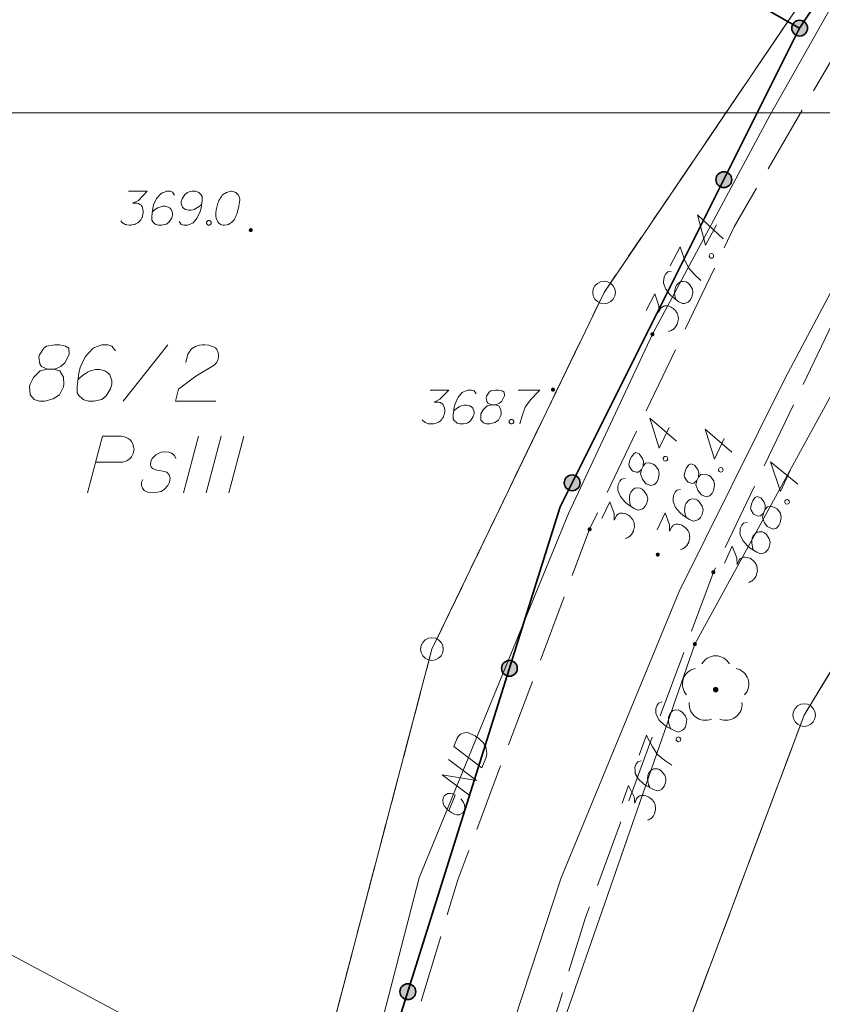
# Model space of a CAD drawing. Header units: metres. Extents: x 5555129 to 5556676, y 5635595 to 5636517.
# Tile 88 of 256: x 5555325 to 5555343, y 5636354 to 5636376. Entities that reach past the tile are written whole.
import ezdxf

# ---------------------------------------------------------------- set-up
doc = ezdxf.new("R2010")
doc.units = ezdxf.units.M
doc.header["$MEASUREMENT"] = 0
for name, pattern in [('L_0_06', [2, 1.5, -0.5]), ('PRZER1-1', [2, 1, -1]), ('PRZER3-1', [4, 3, -1])]:
    doc.linetypes.add(name, pattern=pattern)
for name, color, linetype, lineweight in [('#digitalizacja', 7, 'Continuous', 18), ('#RAMKA', 7, 'Continuous', 18), ('#skartowane', 7, 'Continuous', 18)]:
    doc.layers.add(name, color=color, linetype=linetype, lineweight=lineweight)
for name, color, linetype, lineweight, true_color in [('GEPPGD', 7, 'Continuous', 18, 0x008000), ('GESDZI', 7, 'Continuous', 18, 0x0a0909), ('GESDZI_O', 7, 'Continuous', 18, 0x0a0909), ('GESKKL', 7, 'PRZER3-1', 18, 0x008000), ('GESKKL_O', 7, 'PRZER3-1', 18, 0x008000), ('GESUZY', 7, 'PRZER1-1', 18, 0x008000), ('GULENN', 1, 'Continuous', 18, 0xff0000), ('GUPESH', 1, 'Continuous', 18, 0xff0000), ('GUPESH_O', 1, 'Continuous', 18, 0xff0000)]:
    doc.layers.add(name, color=color, linetype=linetype, lineweight=lineweight, true_color=true_color)

# ---------------------------------------------------------------- blocks, each defined once
blk = doc.blocks.new('EPPGS')
at = {"color": 0, "flags": 128}
blk.add_lwpolyline([(0.5, 0), (0.475528, -0.154508), (0.404508, -0.293893), (0.293893, -0.404508), (0.154508, -0.475528), (0, -0.5), (-0.154508, -0.475528), (-0.293893, -0.404508), (-0.404508, -0.293893), (-0.475528, -0.154508), (-0.5, 0), (-0.475528, 0.154508), (-0.404508, 0.293893), (-0.293893, 0.404508), (-0.154508, 0.475528), (0, 0.5), (0.154508, 0.475528), (0.293893, 0.404508), (0.404508, 0.293893), (0.475528, 0.154508), (0.5, 0)], close=True, dxfattribs=at)
blk = doc.blocks.new('KOLO')
blk.add_hatch(color=0).paths.add_polyline_path([(0, -0.5), (-0.12941, -0.482963), (-0.25, -0.433013), (-0.353553, -0.353553), (-0.433013, -0.25), (-0.482963, -0.12941), (-0.5, 0), (-0.482963, 0.12941), (-0.433013, 0.25), (-0.353553, 0.353553), (-0.25, 0.433013), (-0.12941, 0.482963), (0, 0.5), (0.12941, 0.482963), (0.25, 0.433013), (0.353553, 0.353553), (0.433013, 0.25), (0.482963, 0.12941), (0.5, 0), (0.482963, -0.12941), (0.433013, -0.25), (0.353553, -0.353553), (0.25, -0.433013), (0.12941, -0.482963)])
blk = doc.blocks.new('OBOP02_01')
at = {"linetype": 'Continuous', "lineweight": 18}
blk.add_hatch(color=0, dxfattribs=at).paths.add_polyline_path([(0, -0.1, 1), (0, 0.1, 1)])
at = {"color": 0, "linetype": 'Continuous', "lineweight": 18}
blk.add_circle((0, 0), 0.1, dxfattribs=at)
for centre, radius, start, end in [((0, 0.8), 0.7, 29.8459, 150.1541), ((-0.77, 0.25), 0.7, 101.6336, 222.6627), ((0.77, 0.25), 0.7, 317.3373, 78.3664), ((-0.46, -0.64), 0.71, 174.3693, 292.5572), ((0.46, -0.64), 0.71, 247.4428, 5.6307)]:
    blk.add_arc(centre, radius, start, end, dxfattribs=at)

msp = doc.modelspace()

# ---------------------------------------------------------------- hatches: boundary and pattern name
at = {"layer": '#digitalizacja', "linetype": 'Continuous', "lineweight": 18}
h = msp.add_hatch(color=7, dxfattribs=at)
edge = h.paths.add_edge_path()
edge.add_arc((5555339.18139, 5636368.78551), 0.045, 0, 360)
at = {"layer": '#skartowane', "linetype": 'Continuous', "lineweight": 35}
h = msp.add_hatch(color=7, dxfattribs=at)
edge = h.paths.add_edge_path()
edge.add_arc((5555342.44, 5636375.56), 0.175, 0, 360)
h = msp.add_hatch(color=7, dxfattribs=at)
edge = h.paths.add_edge_path()
edge.add_arc((5555340.76168, 5636372.20653), 0.175, 0, 360)
at = {"layer": '#skartowane', "linetype": 'Continuous', "lineweight": 18}
h = msp.add_hatch(color=7, dxfattribs=at)
edge = h.paths.add_edge_path()
edge.add_arc((5555330.29, 5636371.09), 0.045, 0, 360)
h = msp.add_hatch(color=7, dxfattribs=at)
edge = h.paths.add_edge_path()
edge.add_arc((5555336.98, 5636367.56), 0.045, 0, 360)
at = {"layer": '#skartowane', "linetype": 'Continuous', "lineweight": 35}
h = msp.add_hatch(color=7, dxfattribs=at)
edge = h.paths.add_edge_path()
edge.add_arc((5555337.40505, 5636365.49959), 0.175, 0, 360)
at = {"layer": '#skartowane', "linetype": 'Continuous', "lineweight": 18}
h = msp.add_hatch(color=7, dxfattribs=at)
edge = h.paths.add_edge_path()
edge.add_arc((5555337.79, 5636364.47), 0.045, 0, 360)
h = msp.add_hatch(color=7, dxfattribs=at)
edge = h.paths.add_edge_path()
edge.add_arc((5555339.3, 5636363.91), 0.045, 0, 360)
h = msp.add_hatch(color=7, dxfattribs=at)
edge = h.paths.add_edge_path()
edge.add_arc((5555340.53, 5636363.52), 0.045, 0, 360)
at = {"layer": '#skartowane', "linetype": 'Continuous', "lineweight": 35}
h = msp.add_hatch(color=7, dxfattribs=at)
edge = h.paths.add_edge_path()
edge.add_arc((5555336.01556, 5636361.39255), 0.175, 0, 360)
h = msp.add_hatch(color=7, dxfattribs=at)
edge = h.paths.add_edge_path()
edge.add_arc((5555333.76668, 5636354.23766), 0.175, 0, 360)

# ---------------------------------------------------------------- linework, layer by layer
at = {"layer": '#digitalizacja', "color": 36, "linetype": 'Continuous', "lineweight": 18, "true_color": 0x7d3300}
msp.add_line((5555320.63895, 5636357.36867), (5555339.40012, 5636347.37567), dxfattribs=at)
at = {"layer": '#digitalizacja', "color": 5, "linetype": 'Continuous', "lineweight": 18, "flags": 128}
msp.add_lwpolyline([(5555407.55789, 5636446.70738), (5555404.2722, 5636443.18579), (5555399.61908, 5636438.51862), (5555394.65795, 5636432.67131), (5555389.34334, 5636426.5903), (5555383.86729, 5636420.32455), (5555376.74252, 5636412.28873), (5555370.79191, 5636405.21509), (5555363.98097, 5636396.89237), (5555347.84053, 5636378.58836), (5555342.11347, 5636367.79635), (5555339.77039, 5636363.09203), (5555337.16211, 5636356.75793), (5555333.91, 5636346.86)], dxfattribs=at)
at = {"layer": '#digitalizacja', "color": 1, "linetype": 'Continuous', "lineweight": 18, "flags": 128}
for points in [[(5555343.66277, 5636376.9608), (5555341.78739, 5636373.64173), (5555339.18139, 5636368.78551), (5555337.32434, 5636364.8226), (5555334.01548, 5636356.75493)], [(5555340.59721, 5636371.20675), (5555340.35644, 5636370.75962), (5555340.18126, 5636371.43073), (5555340.74643, 5636370.89837)], [(5555339.57376, 5636370.30252), (5555339.79773, 5636370.71847), (5555339.80979, 5636370.67849), (5555339.88972, 5636370.4409), (5555339.9793, 5636370.25853), (5555340.11732, 5636370.10372), (5555340.2509, 5636369.97814)], [(5555340.43402, 5636370.53005), (5555340.44804, 5636370.55608), (5555340.46682, 5636370.56604), (5555340.49604, 5636370.57048), (5555340.52207, 5636370.55646), (5555340.53445, 5636370.52962), (5555340.53647, 5636370.50847), (5555340.52245, 5636370.48243), (5555340.50368, 5636370.47247), (5555340.47446, 5636370.46803), (5555340.44842, 5636370.48205), (5555340.43604, 5636370.50889), (5555340.43402, 5636370.53005)], [(5555339.59897, 5636370.17498), (5555339.51942, 5636370.16416), (5555339.47861, 5636370.12583), (5555339.43942, 5636370.05304), (5555339.43222, 5636369.98985), (5555339.42582, 5636369.95305), (5555339.42743, 5636369.91859), (5555339.47623, 5636369.78501), (5555339.57023, 5636369.66067), (5555339.62936, 5636369.60865), (5555339.76899, 5636369.50664), (5555339.84693, 5636369.46467), (5555339.88933, 5636369.46867), (5555339.95332, 5636369.48787), (5555339.97214, 5636369.49791), (5555340.01578, 5636369.54148), (5555340.05215, 5636369.60903), (5555340.06975, 5636369.66662), (5555340.07897, 5636369.70866), (5555340.06537, 5636369.78305), (5555340.01018, 5636369.87983), (5555339.96656, 5636369.92339), (5555339.92497, 5636369.94579), (5555339.84336, 5636369.95625), (5555339.80621, 5636369.94943), (5555339.76579, 5636369.92419), (5555339.71656, 5636369.87022), (5555339.69138, 5636369.82347), (5555339.6762, 5636369.75781), (5555339.67218, 5636369.71308), (5555339.68018, 5636369.62829), (5555339.68942, 5636369.58308), (5555339.69656, 5636369.55906)], [(5555339.04186, 5636369.31474), (5555339.23784, 5636369.67869), (5555339.3222, 5636369.41188), (5555339.31784, 5636369.26668), (5555339.36824, 5636369.36027), (5555339.38459, 5636369.37829), (5555339.39543, 5636369.38586), (5555339.40619, 5636369.39348), (5555339.41703, 5636369.40106), (5555339.44379, 5636369.41348), (5555339.46502, 5636369.41546), (5555339.48618, 5636369.41748), (5555339.50464, 5636369.4143), (5555339.5466, 5636369.40512), (5555339.58057, 5636369.39348), (5555339.59621, 5636369.38506), (5555339.617, 5636369.37386), (5555339.64542, 5636369.35191), (5555339.6634, 5636369.33547), (5555339.68142, 5636369.31911), (5555339.69415, 5636369.30549), (5555339.70177, 5636369.29474), (5555339.70935, 5636369.2839), (5555339.71697, 5636369.27314), (5555339.72701, 5636369.25432), (5555339.73939, 5636369.22748), (5555339.74657, 5636369.20355), (5555339.75137, 5636369.18755), (5555339.75334, 5636369.16631), (5555339.75537, 5636369.14515), (5555339.75457, 5636369.11876), (5555339.75421, 5636369.10554), (5555339.74498, 5636369.0635), (5555339.73335, 5636369.02953), (5555339.72739, 5636369.00591), (5555339.70781, 5636368.96956), (5555339.68017, 5636368.93078), (5555339.66659, 5636368.91792), (5555339.65298, 5636368.90519), (5555339.6394, 5636368.89233), (5555339.62062, 5636368.88237), (5555339.6018, 5636368.87233), (5555339.56703, 5636368.85757), (5555339.53781, 5636368.85313)], [(5555334.78505, 5636359.66269), (5555334.86123, 5636359.84845), (5555334.88244, 5636359.88448), (5555334.89457, 5636359.8986), (5555334.91672, 5636359.92148), (5555334.93435, 5636359.93335), (5555334.95201, 5636359.9453), (5555334.99056, 5636359.96135), (5555335.01915, 5636359.96882), (5555335.08498, 5636359.97369), (5555335.20517, 5636359.92439), (5555335.25758, 5636359.89656), (5555335.2826, 5636359.87987), (5555335.30774, 5636359.86323), (5555335.33275, 5636359.84654), (5555335.35563, 5636359.82439), (5555335.38393, 5636359.80002), (5555335.4241, 5636359.75801), (5555335.44147, 5636359.73812), (5555335.48368, 5636359.66975), (5555335.5008, 5636359.6181), (5555335.51015, 5636359.56321), (5555335.51182, 5636359.50503), (5555335.50482, 5636359.45684), (5555335.49017, 5636359.40545), (5555335.40276, 5636359.19233), (5555334.78505, 5636359.66269)], [(5555335.14731, 5636358.5695), (5555334.5296, 5636359.03985), (5555335.28624, 5636358.90823), (5555334.66852, 5636359.37859)], [(5555334.674, 5636358.24035), (5555334.81741, 5636358.59002), (5555334.765, 5636358.61785), (5555334.71139, 5636358.62707), (5555334.65321, 5636358.6254), (5555334.57719, 5636358.57999), (5555334.54928, 5636358.52761), (5555334.54228, 5636358.47942), (5555334.55043, 5636358.40592), (5555334.57301, 5636358.35193), (5555334.61962, 5636358.29452), (5555334.65437, 5636358.25474), (5555334.73833, 5636358.19477), (5555334.79838, 5636358.17014), (5555334.84985, 5636358.15546), (5555334.90027, 5636358.15389), (5555334.98721, 5636358.19482), (5555335.01064, 5636358.23627), (5555335.02307, 5636358.28223), (5555335.02532, 5636358.28774), (5555335.02166, 5636358.37217), (5555334.99916, 5636358.42612), (5555334.9785, 5636358.45369), (5555334.97534, 5636358.46142), (5555334.93731, 5636358.50888)], [(5555334.01548, 5636356.75493), (5555332.61113, 5636351.30693), (5555331.28809, 5636345.71227), (5555329.67682, 5636340.61234)]]:
    msp.add_lwpolyline(points, dxfattribs=at)
at = {"layer": '#RAMKA', "color": 7, "linetype": 'Continuous', "lineweight": 18, "flags": 128}
for points in [[(5555567.54331, 5636516.68638), (5555567.54331, 5636373.68638), (5555311.77024, 5636373.68638), (5555311.77024, 5636516.68638), (5555567.54331, 5636516.68638)], [(5555132.53742, 5636373.68638), (5555132.53742, 5636169.68638), (5555411.81486, 5636169.68638), (5555411.81486, 5636373.68638), (5555132.53742, 5636373.68638)]]:
    msp.add_lwpolyline(points, close=True, dxfattribs=at)
at = {"layer": '#skartowane', "color": 7, "linetype": 'L_0_06', "lineweight": 18, "flags": 128}
msp.add_lwpolyline([(5555466.73, 5636461.06), (5555459.42, 5636465.04), (5555457.02, 5636465.41), (5555452.63, 5636465.61), (5555446.85, 5636465.37), (5555441.62, 5636464.51), (5555435.7, 5636462.77), (5555429.61, 5636460.27), (5555423.1, 5636457.3), (5555417.2, 5636453.95), (5555413.63, 5636451.67), (5555409.04, 5636447.68), (5555404.73, 5636443.33), (5555401.32, 5636439.67), (5555382.13, 5636416.99), (5555377.75, 5636411.8), (5555368.65, 5636401.73), (5555358.12, 5636389.68), (5555351.83, 5636382.05), (5555348.89, 5636378.21), (5555346.63, 5636374.93), (5555343.77, 5636370.29), (5555340.53, 5636363.52), (5555337.7, 5636355.88), (5555335.13, 5636347.53), (5555332.44, 5636339.45), (5555328.49, 5636328.74), (5555326.7, 5636324.3), (5555322.46, 5636312.61), (5555317.05, 5636297.8), (5555313.91, 5636289.91), (5555311.07, 5636291.5), (5555314.46, 5636298.64), (5555320.4, 5636315), (5555321.1, 5636318.34), (5555320.31, 5636318.97), (5555318.92, 5636319.26), (5555318.24, 5636323.4), (5555317.55, 5636325.21), (5555315.06, 5636326.83), (5555316.44, 5636329.16), (5555319.62, 5636328.9), (5555323.95, 5636328.36), (5555325.47, 5636329.83), (5555326.77, 5636332.37), (5555329.72, 5636340.51), (5555332.43, 5636348.61), (5555334.87, 5636356.71), (5555337.79, 5636364.47), (5555340.99, 5636371.16), (5555344.19, 5636376.65), (5555346.4, 5636379.74), (5555349.41, 5636383.74), (5555355.85, 5636391.61), (5555363.7, 5636400.4), (5555366.42, 5636403.59), (5555375.75, 5636414.19), (5555378.31, 5636418.36), (5555373.52, 5636420.79), (5555376.43, 5636424.38), (5555377.28, 5636425.23), (5555380.03, 5636423.16), (5555380.65, 5636423.75), (5555382.52, 5636422.14), (5555399.27, 5636441.57), (5555402.64, 5636445.3), (5555406.76, 5636449.37), (5555411.7, 5636453.77), (5555415.38, 5636456.22), (5555420.94, 5636459.52), (5555420.73, 5636460.05), (5555422.54, 5636460.95), (5555422.89, 5636460.42), (5555428.37, 5636462.98), (5555434.53, 5636465.46), (5555440.65, 5636467.74), (5555449.09, 5636469.87), (5555449.84, 5636470.61), (5555452.54, 5636472.11), (5555453.14, 5636471.36), (5555454.76, 5636472.78), (5555456.32, 5636474.81), (5555457.67, 5636477.44), (5555459.8, 5636481.39), (5555462.71, 5636485.66), (5555464.78, 5636483.78), (5555461.58, 5636479.17), (5555460.92, 5636476.08), (5555461.24, 5636473.64), (5555465.24, 5636467.56), (5555467.69, 5636464.02), (5555466.73, 5636461.06)], close=True, dxfattribs=at)
at = {"layer": '#skartowane', "color": 7, "linetype": 'Continuous', "lineweight": 35, "flags": 128}
for points in [[(5555343.12, 5636376.59), (5555342.44, 5636375.56), (5555337.49, 5636378.37), (5555339.58, 5636381.58), (5555344.45, 5636378.89), (5555344.56, 5636378.77)], [(5555342.44, 5636375.56), (5555337.14, 5636364.97), (5555330.75, 5636344.64), (5555329.5, 5636340.62), (5555326.42, 5636332.58), (5555323.89, 5636329.63), (5555320.55, 5636330.09), (5555317.44, 5636331.54)]]:
    msp.add_lwpolyline(points, dxfattribs=at)
at = {"layer": '#skartowane', "color": 7, "linetype": 'Continuous', "lineweight": 18, "flags": 128}
for points in [[(5555327.58357, 5636371.94936), (5555327.99693, 5636371.94936), (5555327.80201, 5636371.74859), (5555327.6721, 5636371.68359), (5555327.77839, 5636371.68359), (5555327.80201, 5636371.67773), (5555327.81382, 5636371.67178), (5555327.82563, 5636371.66592), (5555327.83744, 5636371.65997), (5555327.86106, 5636371.6423), (5555327.87287, 5636371.62453), (5555327.88468, 5636371.60686), (5555327.89064, 5636371.5891), (5555327.90245, 5636371.54781), (5555327.9083, 5636371.51238), (5555327.9083, 5636371.49462), (5555327.9083, 5636371.471), (5555327.90245, 5636371.43557), (5555327.89649, 5636371.41195), (5555327.89064, 5636371.38833), (5555327.88468, 5636371.37066), (5555327.87882, 5636371.35885), (5555327.87287, 5636371.34704), (5555327.86701, 5636371.33523), (5555327.8552, 5636371.31747), (5555327.83744, 5636371.29385), (5555327.81977, 5636371.27618), (5555327.80796, 5636371.26437), (5555327.7902, 5636371.25256), (5555327.77253, 5636371.24075), (5555327.74891, 5636371.22893), (5555327.7371, 5636371.22298), (5555327.69572, 5636371.21117), (5555327.66029, 5636371.20531), (5555327.63667, 5636371.19936), (5555327.59538, 5636371.19936), (5555327.54814, 5636371.20531), (5555327.53038, 5636371.21117), (5555327.51271, 5636371.21712), (5555327.49494, 5636371.22298), (5555327.47727, 5636371.23479), (5555327.45951, 5636371.2466), (5555327.43003, 5636371.27023), (5555327.41227, 5636371.29385)], [(5555328.60511, 5636371.86669), (5555328.55787, 5636371.9316), (5555328.50477, 5636371.94936), (5555328.4221, 5636371.94936), (5555328.36305, 5636371.92574), (5555328.32762, 5636371.91393), (5555328.29804, 5636371.89617), (5555328.20356, 5636371.78988), (5555328.13865, 5636371.64815), (5555328.12089, 5636371.57143), (5555328.09727, 5636371.40014), (5555328.09727, 5636371.31161), (5555328.12089, 5636371.27618), (5555328.16813, 5636371.22893), (5555328.18589, 5636371.21712), (5555328.24494, 5636371.19936), (5555328.32167, 5636371.19936), (5555328.38072, 5636371.21117), (5555328.4221, 5636371.22298), (5555328.48115, 5636371.27023), (5555328.5402, 5636371.36471), (5555328.55787, 5636371.42376), (5555328.55787, 5636371.471), (5555328.52839, 5636371.54781), (5555328.50477, 5636371.57729), (5555328.46339, 5636371.60091), (5555328.39253, 5636371.61867), (5555328.33943, 5636371.61867), (5555328.27442, 5636371.60091), (5555328.23313, 5636371.58324), (5555328.16227, 5636371.536), (5555328.12684, 5636371.50643), (5555328.10908, 5636371.48876)], [(5555328.70545, 5636371.28204), (5555328.7527, 5636371.21712), (5555328.80589, 5636371.19936), (5555328.88856, 5636371.19936), (5555328.94761, 5636371.22298), (5555328.98304, 5636371.23479), (5555329.01252, 5636371.25256), (5555329.107, 5636371.35885), (5555329.17201, 5636371.50057), (5555329.18968, 5636371.57729), (5555329.2133, 5636371.74859), (5555329.2133, 5636371.83712), (5555329.18968, 5636371.87255), (5555329.14244, 5636371.91979), (5555329.12477, 5636371.9316), (5555329.06571, 5636371.94936), (5555328.9889, 5636371.94936), (5555328.92985, 5636371.93755), (5555328.88856, 5636371.92574), (5555328.82951, 5636371.8785), (5555328.77046, 5636371.78402), (5555328.7527, 5636371.72497), (5555328.7527, 5636371.67773), (5555328.78227, 5636371.60091), (5555328.80589, 5636371.57143), (5555328.84718, 5636371.54781), (5555328.91804, 5636371.53005), (5555328.97123, 5636371.53005), (5555329.03614, 5636371.54781), (5555329.07752, 5636371.56548), (5555329.14839, 5636371.61272), (5555329.18382, 5636371.6423), (5555329.20149, 5636371.65997)], [(5555329.86872, 5636371.94936), (5555329.85691, 5636371.94936), (5555329.82148, 5636371.94341), (5555329.79786, 5636371.93755), (5555329.78019, 5636371.9316), (5555329.75062, 5636371.91979), (5555329.71519, 5636371.90212), (5555329.68571, 5636371.88436), (5555329.65614, 5636371.86074), (5555329.63847, 5636371.83712), (5555329.62071, 5636371.80764), (5555329.60304, 5636371.77807), (5555329.58528, 5636371.74264), (5555329.57347, 5636371.71902), (5555329.56166, 5636371.68359), (5555329.54399, 5636371.62453), (5555329.52622, 5636371.536), (5555329.51441, 5636371.46514), (5555329.51441, 5636371.40014), (5555329.52037, 5636371.3529), (5555329.54399, 5636371.2998), (5555329.56166, 5636371.27023), (5555329.59123, 5636371.23479), (5555329.62666, 5636371.21117), (5555329.64433, 5636371.20531), (5555329.67976, 5636371.19936), (5555329.70933, 5636371.19936), (5555329.75657, 5636371.20531), (5555329.79786, 5636371.21712), (5555329.82743, 5636371.23479), (5555329.86872, 5636371.26437), (5555329.88648, 5636371.28204), (5555329.91011, 5636371.30566), (5555329.92778, 5636371.32928), (5555329.93959, 5636371.34704), (5555329.9514, 5636371.37652), (5555329.95735, 5636371.38833), (5555329.96916, 5636371.4179), (5555329.98097, 5636371.45333), (5555329.99278, 5636371.48876), (5555329.99864, 5636371.51238), (5555330.00459, 5636371.53005), (5555330.01045, 5636371.55367), (5555330.02226, 5636371.60686), (5555330.02821, 5636371.63634), (5555330.03407, 5636371.66592), (5555330.04002, 5636371.70721), (5555330.04588, 5636371.7604), (5555330.04588, 5636371.77807), (5555330.04002, 5636371.80169), (5555330.03407, 5636371.82531), (5555330.0164, 5636371.86074), (5555329.99864, 5636371.88436), (5555329.98097, 5636371.90212), (5555329.95735, 5636371.91979), (5555329.93373, 5636371.9316), (5555329.91596, 5636371.93755), (5555329.8983, 5636371.94341), (5555329.86872, 5636371.94936)], [(5555329.34907, 5636371.2998), (5555329.37864, 5636371.2998), (5555329.39631, 5636371.28799), (5555329.41407, 5636371.26437), (5555329.41407, 5636371.23479), (5555329.39631, 5636371.21117), (5555329.37864, 5636371.19936), (5555329.34907, 5636371.19936), (5555329.3314, 5636371.21117), (5555329.31364, 5636371.23479), (5555329.31364, 5636371.26437), (5555329.3314, 5636371.28799), (5555329.34907, 5636371.2998)], [(5555334.25819, 5636367.54985), (5555334.67155, 5636367.54985), (5555334.47664, 5636367.34908), (5555334.34672, 5636367.28407), (5555334.45301, 5636367.28407), (5555334.47664, 5636367.27821), (5555334.48845, 5636367.27226), (5555334.50026, 5636367.2664), (5555334.51207, 5636367.26045), (5555334.53569, 5636367.24278), (5555334.5475, 5636367.22502), (5555334.55931, 5636367.20735), (5555334.56526, 5636367.18959), (5555334.57707, 5636367.1483), (5555334.58293, 5636367.11287), (5555334.58293, 5636367.09511), (5555334.58293, 5636367.07149), (5555334.57707, 5636367.03606), (5555334.57112, 5636367.01244), (5555334.56526, 5636366.98882), (5555334.55931, 5636366.97115), (5555334.55345, 5636366.95934), (5555334.5475, 5636366.94753), (5555334.54164, 5636366.93572), (5555334.52983, 5636366.91795), (5555334.51207, 5636366.89433), (5555334.4944, 5636366.87666), (5555334.48259, 5636366.86485), (5555334.46482, 5636366.85304), (5555334.44716, 5636366.84123), (5555334.42353, 5636366.82942), (5555334.41172, 5636366.82347), (5555334.37034, 5636366.81166), (5555334.33491, 5636366.8058), (5555334.31129, 5636366.79985), (5555334.27, 5636366.79985), (5555334.22276, 5636366.8058), (5555334.205, 5636366.81166), (5555334.18733, 5636366.81761), (5555334.16957, 5636366.82347), (5555334.1519, 5636366.83528), (5555334.13414, 5636366.84709), (5555334.10466, 5636366.87071), (5555334.0869, 5636366.89433)], [(5555335.27974, 5636367.46718), (5555335.23249, 5636367.53209), (5555335.17939, 5636367.54985), (5555335.09672, 5636367.54985), (5555335.03767, 5636367.52623), (5555335.00224, 5636367.51442), (5555334.97267, 5636367.49666), (5555334.87819, 5636367.39037), (5555334.81327, 5636367.24864), (5555334.79551, 5636367.17192), (5555334.77189, 5636367.00063), (5555334.77189, 5636366.9121), (5555334.79551, 5636366.87666), (5555334.84275, 5636366.82942), (5555334.86052, 5636366.81761), (5555334.91957, 5636366.79985), (5555334.99629, 5636366.79985), (5555335.05534, 5636366.81166), (5555335.09672, 5636366.82347), (5555335.15577, 5636366.87071), (5555335.21482, 5636366.9652), (5555335.23249, 5636367.02425), (5555335.23249, 5636367.07149), (5555335.20301, 5636367.1483), (5555335.17939, 5636367.17778), (5555335.13801, 5636367.2014), (5555335.06715, 5636367.21916), (5555335.01405, 5636367.21916), (5555334.94905, 5636367.2014), (5555334.90776, 5636367.18373), (5555334.8369, 5636367.13649), (5555334.80146, 5636367.10692), (5555334.7837, 5636367.08925)], [(5555335.61628, 5636367.22502), (5555335.69896, 5636367.22502), (5555335.72258, 5636367.23097), (5555335.79344, 5636367.26045), (5555335.84663, 5636367.30769), (5555335.90568, 5636367.41994), (5555335.89973, 5636367.50261), (5555335.85844, 5636367.53209), (5555335.77577, 5636367.54985), (5555335.71672, 5636367.54985), (5555335.60447, 5636367.53209), (5555335.56904, 5636367.50261), (5555335.50999, 5636367.41399), (5555335.50413, 5636367.38451), (5555335.51594, 5636367.29588), (5555335.53956, 5636367.26045), (5555335.61628, 5636367.22502), (5555335.5218, 5636367.2014), (5555335.43327, 5636367.11287), (5555335.38603, 5636367.02425), (5555335.38008, 5636366.99477), (5555335.38603, 5636366.88252), (5555335.43913, 5636366.82347), (5555335.50999, 5636366.79985), (5555335.58085, 5636366.79985), (5555335.6931, 5636366.82942), (5555335.77577, 5636366.88252), (5555335.82887, 5636366.98882), (5555335.83482, 5636367.02425), (5555335.82887, 5636367.11873), (5555335.78163, 5636367.2014), (5555335.69896, 5636367.22502)], [(5555336.21266, 5636367.54985), (5555336.68507, 5636367.54985), (5555336.65559, 5636367.52028), (5555336.4843, 5636367.33727), (5555336.36619, 5636367.17192), (5555336.29533, 5636366.97701), (5555336.24809, 5636366.79985)], [(5555336.04731, 5636366.90029), (5555336.07689, 5636366.90029), (5555336.09456, 5636366.88847), (5555336.11232, 5636366.86485), (5555336.11232, 5636366.83528), (5555336.09456, 5636366.81166), (5555336.07689, 5636366.79985), (5555336.04731, 5636366.79985), (5555336.02964, 5636366.81166), (5555336.01188, 5636366.83528), (5555336.01188, 5636366.86485), (5555336.02964, 5636366.88847), (5555336.04731, 5636366.90029)], [(5555339.5479, 5636366.72386), (5555339.32876, 5636366.26573), (5555339.12173, 5636366.9277), (5555339.71168, 5636366.42296)], [(5555340.77254, 5636366.47879), (5555340.55341, 5636366.02066), (5555340.34638, 5636366.68263), (5555340.93632, 5636366.17789)], [(5555338.93829, 5636365.79141), (5555338.97396, 5636365.86599), (5555338.97879, 5636365.88987), (5555338.98277, 5636365.96651), (5555338.96311, 5636366.03488), (5555338.88733, 5636366.13659), (5555338.81018, 5636366.16689), (5555338.76577, 5636366.14237), (5555338.71408, 5636366.07545), (5555338.6886, 5636366.02218), (5555338.65618, 5636365.91326), (5555338.66749, 5636365.86858), (5555338.72196, 5636365.77706), (5555338.74602, 5636365.75906), (5555338.83107, 5636365.73147), (5555338.87322, 5636365.73749), (5555338.93829, 5636365.79141), (5555338.91883, 5636365.69599), (5555338.96049, 5636365.57792), (5555339.02006, 5636365.49706), (5555339.04408, 5636365.47897), (5555339.14791, 5636365.43591), (5555339.22409, 5636365.45833), (5555339.27598, 5636365.51206), (5555339.30655, 5636365.57599), (5555339.32831, 5636365.69), (5555339.31608, 5636365.7875), (5555339.24311, 5636365.88126), (5555339.21371, 5636365.90192), (5555339.12591, 5636365.93732), (5555339.03095, 5636365.93038), (5555338.97396, 5636365.86599)], [(5555339.41723, 5636366.04012), (5555339.42999, 5636366.0668), (5555339.44827, 5636366.07765), (5555339.47724, 5636366.08348), (5555339.50392, 5636366.07072), (5555339.51756, 5636366.0445), (5555339.52059, 5636366.02346), (5555339.50783, 5636365.99679), (5555339.48955, 5636365.98594), (5555339.46058, 5636365.98011), (5555339.4339, 5636365.99287), (5555339.42026, 5636366.01909), (5555339.41723, 5636366.04012)], [(5555342.22756, 5636365.76859), (5555342.01743, 5636365.30626), (5555341.79749, 5636365.96406), (5555342.3972, 5636365.47095)], [(5555340.16294, 5636365.54634), (5555340.19861, 5636365.62092), (5555340.20343, 5636365.6448), (5555340.20742, 5636365.72144), (5555340.18775, 5636365.78981), (5555340.11198, 5636365.89152), (5555340.03483, 5636365.92182), (5555339.99042, 5636365.8973), (5555339.93872, 5636365.83038), (5555339.91324, 5636365.77711), (5555339.88083, 5636365.66819), (5555339.89214, 5636365.62351), (5555339.9466, 5636365.53199), (5555339.97067, 5636365.51399), (5555340.05571, 5636365.4864), (5555340.09787, 5636365.49242), (5555340.16294, 5636365.54634), (5555340.14347, 5636365.45092), (5555340.18514, 5636365.33285), (5555340.2447, 5636365.25199), (5555340.26873, 5636365.2339), (5555340.37255, 5636365.19084), (5555340.44874, 5636365.21326), (5555340.50062, 5636365.26699), (5555340.5312, 5636365.33092), (5555340.55295, 5636365.44493), (5555340.54073, 5636365.54243), (5555340.46775, 5636365.63619), (5555340.43836, 5636365.65685), (5555340.35055, 5636365.69225), (5555340.25559, 5636365.68531), (5555340.19861, 5636365.62092)], [(5555340.64188, 5636365.79505), (5555340.65464, 5636365.82173), (5555340.67291, 5636365.83258), (5555340.70189, 5636365.83841), (5555340.72856, 5636365.82565), (5555340.74221, 5636365.79943), (5555340.74524, 5636365.77839), (5555340.73248, 5636365.75172), (5555340.7142, 5636365.74087), (5555340.68523, 5636365.73504), (5555340.65855, 5636365.7478), (5555340.64491, 5636365.77402), (5555340.64188, 5636365.79505)], [(5555338.57462, 5636365.5923), (5555338.49567, 5636365.57769), (5555338.45674, 5636365.53745), (5555338.42107, 5636365.46287), (5555338.41689, 5636365.39941), (5555338.41226, 5636365.36235), (5555338.41552, 5636365.32801), (5555338.47064, 5636365.19691), (5555338.57048, 5636365.0772), (5555338.63203, 5636365.02807), (5555338.77636, 5636364.93285), (5555338.85623, 5636364.89465), (5555338.89838, 5636364.90067), (5555338.96138, 5636364.9229), (5555338.9797, 5636364.93383), (5555339.02121, 5636364.97943), (5555339.05431, 5636365.04865), (5555339.06914, 5636365.10701), (5555339.07634, 5636365.14944), (5555339.0592, 5636365.2231), (5555338.99945, 5636365.31714), (5555338.95381, 5636365.35856), (5555338.91119, 5636365.37894), (5555338.82917, 5636365.38549), (5555338.79239, 5636365.3769), (5555338.75322, 5636365.34977), (5555338.70662, 5636365.2935), (5555338.68371, 5636365.2456), (5555338.67168, 5636365.1793), (5555338.66981, 5636365.13443), (5555338.68185, 5636365.05012), (5555338.69324, 5636365.00539), (5555338.70151, 5636364.98175)], [(5555339.79926, 5636365.34723), (5555339.72032, 5636365.33262), (5555339.68138, 5636365.29238), (5555339.64571, 5636365.2178), (5555339.64154, 5636365.15434), (5555339.6369, 5636365.11728), (5555339.64017, 5636365.08294), (5555339.69528, 5636364.95184), (5555339.79513, 5636364.83213), (5555339.85667, 5636364.783), (5555340.00101, 5636364.68778), (5555340.08087, 5636364.64958), (5555340.12303, 5636364.6556), (5555340.18603, 5636364.67783), (5555340.20435, 5636364.68876), (5555340.24585, 5636364.73436), (5555340.27896, 5636364.80358), (5555340.29378, 5636364.86194), (5555340.30099, 5636364.90437), (5555340.28385, 5636364.97803), (5555340.2241, 5636365.07207), (5555340.17845, 5636365.11349), (5555340.13583, 5636365.13387), (5555340.05382, 5636365.14042), (5555340.01703, 5636365.13183), (5555339.97787, 5636365.1047), (5555339.93127, 5636365.04843), (5555339.90836, 5636365.00053), (5555339.89633, 5636364.93423), (5555339.89445, 5636364.88936), (5555339.90649, 5636364.80505), (5555339.91788, 5636364.76032), (5555339.92616, 5636364.73668)], [(5555338.05924, 5636364.70643), (5555338.2376, 5636365.07932), (5555338.33462, 5636364.81685), (5555338.3372, 5636364.67161), (5555338.38306, 5636364.7675), (5555338.39854, 5636364.78628), (5555338.40901, 5636364.79436), (5555338.41939, 5636364.80249), (5555338.42985, 5636364.81057), (5555338.45599, 5636364.82426), (5555338.47711, 5636364.82725), (5555338.49814, 5636364.83028), (5555338.51673, 5636364.82798), (5555338.55908, 5636364.82082), (5555338.59357, 5636364.81082), (5555338.60959, 5636364.80315), (5555338.6309, 5636364.79296), (5555338.66033, 5636364.77239), (5555338.67907, 5636364.75683), (5555338.69785, 5636364.74135), (5555338.71123, 5636364.72835), (5555338.71935, 5636364.71797), (5555338.72744, 5636364.70751), (5555338.73556, 5636364.69713), (5555338.74649, 5636364.67881), (5555338.76013, 5636364.65259), (5555338.76845, 5636364.62903), (5555338.77401, 5636364.61328), (5555338.777, 5636364.59216), (5555338.78003, 5636364.57112), (5555338.78049, 5636364.54472), (5555338.78076, 5636364.5315), (5555338.77356, 5636364.48907), (5555338.76356, 5636364.45458), (5555338.75873, 5636364.4307), (5555338.74092, 5636364.39345), (5555338.71516, 5636364.3534), (5555338.70221, 5636364.33991), (5555338.68922, 5636364.32654), (5555338.67627, 5636364.31304), (5555338.65799, 5636364.3022), (5555338.63967, 5636364.29127), (5555338.60564, 5636364.27487), (5555338.57667, 5636364.26904)], [(5555341.63631, 5636364.8244), (5555341.67052, 5636364.89966), (5555341.67488, 5636364.92363), (5555341.67736, 5636365.00034), (5555341.65636, 5636365.06831), (5555341.57861, 5636365.16851), (5555341.50088, 5636365.1973), (5555341.45696, 5636365.17191), (5555341.40658, 5636365.104), (5555341.38215, 5636365.05024), (5555341.35188, 5636364.9407), (5555341.36405, 5636364.89625), (5555341.4203, 5636364.80582), (5555341.44471, 5636364.78829), (5555341.53028, 5636364.76237), (5555341.57231, 5636364.76921), (5555341.63631, 5636364.8244), (5555341.61872, 5636364.72861), (5555341.66269, 5636364.61138), (5555341.72382, 5636364.5317), (5555341.7482, 5636364.51409), (5555341.85284, 5636364.47306), (5555341.92857, 5636364.49697), (5555341.9794, 5636364.55171), (5555342.00872, 5636364.61622), (5555342.02824, 5636364.73064), (5555342.01411, 5636364.82787), (5555341.93931, 5636364.9202), (5555341.90952, 5636364.94027), (5555341.82104, 5636364.97395), (5555341.72623, 5636364.96515), (5555341.67052, 5636364.89966)], [(5555342.1103, 5636365.08243), (5555342.12253, 5636365.10935), (5555342.14059, 5636365.12055), (5555342.16945, 5636365.12695), (5555342.19637, 5636365.11471), (5555342.21052, 5636365.08877), (5555342.21396, 5636365.0678), (5555342.20173, 5636365.04088), (5555342.18366, 5636365.02968), (5555342.15481, 5636365.02328), (5555342.12789, 5636365.03552), (5555342.11374, 5636365.06146), (5555342.1103, 5636365.08243)], [(5555339.28388, 5636364.46136), (5555339.46225, 5636364.83425), (5555339.55926, 5636364.57178), (5555339.56184, 5636364.42654), (5555339.60771, 5636364.52243), (5555339.62319, 5636364.54121), (5555339.63365, 5636364.54929), (5555339.64403, 5636364.55742), (5555339.6545, 5636364.5655), (5555339.68063, 5636364.57919), (5555339.70175, 5636364.58218), (5555339.72279, 5636364.58521), (5555339.74138, 5636364.58291), (5555339.78372, 5636364.57575), (5555339.81821, 5636364.56575), (5555339.83424, 5636364.55808), (5555339.85554, 5636364.54789), (5555339.88498, 5636364.52732), (5555339.90372, 5636364.51176), (5555339.9225, 5636364.49628), (5555339.93587, 5636364.48328), (5555339.944, 5636364.4729), (5555339.95208, 5636364.46244), (5555339.96021, 5636364.45206), (5555339.97114, 5636364.43374), (5555339.98478, 5636364.40752), (5555339.99309, 5636364.38396), (5555339.99865, 5636364.36821), (5555340.00164, 5636364.34709), (5555340.00467, 5636364.32605), (5555340.00513, 5636364.29965), (5555340.00541, 5636364.28643), (5555339.9982, 5636364.244), (5555339.9882, 5636364.20951), (5555339.98338, 5636364.18563), (5555339.96556, 5636364.14838), (5555339.93981, 5636364.10833), (5555339.92686, 5636364.09484), (5555339.91387, 5636364.08147), (5555339.90092, 5636364.06797), (5555339.88264, 5636364.05713), (5555339.86432, 5636364.0462), (5555339.83029, 5636364.0298), (5555339.80132, 5636364.02397)], [(5555341.2766, 5636364.61821), (5555341.19796, 5636364.60206), (5555341.15982, 5636364.56107), (5555341.12561, 5636364.4858), (5555341.12268, 5636364.42227), (5555341.11878, 5636364.38513), (5555341.12271, 5636364.35086), (5555341.18038, 5636364.22086), (5555341.28255, 5636364.10313), (5555341.34504, 5636364.05521), (5555341.49121, 5636363.96283), (5555341.57181, 5636363.9262), (5555341.61384, 5636363.93304), (5555341.67639, 5636363.9565), (5555341.69449, 5636363.96779), (5555341.7351, 5636364.0142), (5555341.76684, 5636364.08404), (5555341.78053, 5636364.14269), (5555341.7869, 5636364.18525), (5555341.76832, 5636364.25856), (5555341.70674, 5636364.35141), (5555341.66029, 5636364.39193), (5555341.61729, 5636364.41148), (5555341.53516, 5636364.41642), (5555341.49855, 5636364.40712), (5555341.45992, 5636364.37922), (5555341.41443, 5636364.32205), (5555341.39246, 5636364.27371), (5555341.38173, 5636364.20719), (5555341.38073, 5636364.16228), (5555341.39442, 5636364.07823), (5555341.40668, 5636364.03373), (5555341.41542, 5636364.01025)], [(5555340.77865, 5636363.72242), (5555340.94969, 5636364.09874), (5555341.05182, 5636363.83821), (5555341.05724, 5636363.69305), (5555341.10122, 5636363.78981), (5555341.11633, 5636363.80889), (5555341.12664, 5636363.81718), (5555341.13686, 5636363.82551), (5555341.14716, 5636363.8338), (5555341.17302, 5636363.84799), (5555341.19408, 5636363.8514), (5555341.21505, 5636363.85484), (5555341.23368, 5636363.8529), (5555341.27616, 5636363.84657), (5555341.31084, 5636363.83725), (5555341.32701, 5636363.8299), (5555341.34851, 5636363.82012), (5555341.37834, 5636363.80013), (5555341.39739, 5636363.78494), (5555341.41646, 5636363.76983), (5555341.43009, 5636363.7571), (5555341.43842, 5636363.74688), (5555341.44671, 5636363.73658), (5555341.45503, 5636363.72635), (5555341.46632, 5636363.70825), (5555341.48047, 5636363.68231), (5555341.48925, 5636363.65891), (5555341.49511, 5636363.64327), (5555341.49851, 5636363.62222), (5555341.50195, 5636363.60125), (5555341.50293, 5636363.57485), (5555341.50346, 5636363.56164), (5555341.49709, 5636363.51908), (5555341.48777, 5636363.4844), (5555341.48341, 5636363.46043), (5555341.46633, 5636363.42284), (5555341.44136, 5636363.3823), (5555341.42868, 5636363.36855), (5555341.41595, 5636363.35493), (5555341.40327, 5636363.34119), (5555341.3852, 5636363.32999), (5555341.3671, 5636363.3187), (5555341.3334, 5636363.30164), (5555341.30455, 5636363.29524)]]:
    msp.add_lwpolyline(points, dxfattribs=at)
at = {"layer": '#skartowane', "color": 7, "linetype": 'Continuous', "lineweight": 35}
for centre in [(5555342.44, 5636375.56), (5555340.76168, 5636372.20653), (5555337.40505, 5636365.49959), (5555336.01556, 5636361.39255), (5555333.76668, 5636354.23766)]:
    msp.add_circle(centre, 0.175, dxfattribs=at)
at = {"layer": '#skartowane', "color": 96}
msp.add_point((5555340.58, 5636360.92), dxfattribs=at)
at = {"layer": 'GESDZI', "color": 96, "linetype": 'Continuous', "lineweight": 18, "flags": 128}
for points in [[(5555274.99706, 5636234.97987), (5555279.94368, 5636236.52278), (5555284.47581, 5636241.33749), (5555311.27, 5636293.99), (5555320.16, 5636317.28), (5555322.36827, 5636323.20795), (5555323.59, 5636326.49), (5555326.04, 5636333.05), (5555329.61, 5636344.98), (5555332.15, 5636353.64), (5555334.3, 5636361.82), (5555338.11, 5636369.71), (5555344.55, 5636379.2), (5555375.95, 5636415.45), (5555379.68965, 5636419.03001), (5555405.33335, 5636448.29666), (5555411.97978, 5636454.26968), (5555423.54, 5636462.48), (5555437.09857, 5636466.55428), (5555448.91544, 5636470.37388), (5555453.71968, 5636472.45368), (5555460.79938, 5636470.53368), (5555464.25271, 5636468.49332)], [(5555464.25271, 5636468.49332), (5555468.33214, 5636465.00264), (5555467.11593, 5636460.58944), (5555457.22444, 5636464.58039), (5555451.86782, 5636465.41811), (5555446.83996, 5636464.59669), (5555437.18456, 5636462.45976), (5555430.38282, 5636458.56897), (5555420.66938, 5636454.7141), (5555413.79929, 5636449.56029), (5555402.78931, 5636438.70846), (5555389.73418, 5636423.87277), (5555383.39, 5636416.92), (5555384.32, 5636411.24), (5555356.08, 5636382.6), (5555342.54, 5636360.36), (5555325.26, 5636314.3)], [(5555325.26, 5636314.3), (5555342.54, 5636360.36), (5555356.08, 5636382.6), (5555384.32, 5636411.24), (5555401.07586, 5636390.28213), (5555395.51948, 5636378.33868), (5555392.6567, 5636365.6591), (5555388.97878, 5636354.02851)], [(5555311.77024, 5636399.0966), (5555340.68777, 5636381.59506), (5555344.55, 5636379.2), (5555338.11, 5636369.71), (5555334.3, 5636361.82), (5555332.15, 5636353.64), (5555329.61, 5636344.98), (5555326.04, 5636333.05), (5555323.59, 5636326.49), (5555316.93425, 5636329.90701), (5555298.28513, 5636342.79829), (5555293.96024, 5636346.03127), (5555287.87057, 5636350.1429)]]:
    msp.add_lwpolyline(points, dxfattribs=at)
at = {"layer": 'GESDZI_O', "color": 96, "linetype": 'Continuous', "lineweight": 18}
msp.add_line((5555327.46188, 5636367.30451), (5555328.45599, 5636368.55451), dxfattribs=at)
at = {"layer": 'GESDZI_O', "color": 96, "linetype": 'Continuous', "lineweight": 18, "flags": 128}
for points in [[(5555325.78891, 5636368.01313), (5555325.9267, 5636368.01313), (5555325.96606, 5636368.02305), (5555326.08417, 5636368.07218), (5555326.17282, 5636368.15092), (5555326.27124, 5636368.33799), (5555326.26132, 5636368.47578), (5555326.1925, 5636368.52491), (5555326.05472, 5636368.55451), (5555325.9563, 5636368.55451), (5555325.76923, 5636368.52491), (5555325.71017, 5636368.47578), (5555325.61176, 5636368.32807), (5555325.60199, 5636368.27894), (5555325.62167, 5636368.13123), (5555325.66104, 5636368.07218), (5555325.78891, 5636368.01313), (5555325.63144, 5636367.97376), (5555325.48389, 5636367.82621), (5555325.40515, 5636367.67851), (5555325.39523, 5636367.62937), (5555325.40515, 5636367.4423), (5555325.49365, 5636367.34388), (5555325.61176, 5636367.30451), (5555325.72986, 5636367.30451), (5555325.91693, 5636367.3538), (5555326.05472, 5636367.4423), (5555326.14322, 5636367.61945), (5555326.15314, 5636367.67851), (5555326.14322, 5636367.83598), (5555326.06448, 5636367.97376), (5555325.9267, 5636368.01313)], [(5555327.29465, 5636368.41673), (5555327.21591, 5636368.52491), (5555327.12741, 5636368.55451), (5555326.98962, 5636368.55451), (5555326.8912, 5636368.51515), (5555326.83215, 5636368.49546), (5555326.78287, 5636368.46586), (5555326.6254, 5636368.28871), (5555326.51721, 5636368.0525), (5555326.48761, 5636367.92463), (5555326.44824, 5636367.63914), (5555326.44824, 5636367.49159), (5555326.48761, 5636367.43253), (5555326.56634, 5636367.3538), (5555326.59595, 5636367.33412), (5555326.69437, 5636367.30451), (5555326.82223, 5636367.30451), (5555326.92065, 5636367.3242), (5555326.98962, 5636367.34388), (5555327.08804, 5636367.42262), (5555327.18646, 5636367.58009), (5555327.21591, 5636367.67851), (5555327.21591, 5636367.75724), (5555327.16678, 5636367.88526), (5555327.12741, 5636367.9344), (5555327.05844, 5636367.97376), (5555326.94034, 5636368.00337), (5555326.85184, 5636368.00337), (5555326.7435, 5636367.97376), (5555326.67468, 5636367.94431), (5555326.55658, 5636367.86558), (5555326.49753, 5636367.81629), (5555326.46793, 5636367.78684)], [(5555328.84967, 5636368.16084), (5555328.8988, 5636368.34776), (5555328.97754, 5636368.46586), (5555329.06619, 5636368.51515), (5555329.15469, 5636368.5446), (5555329.22366, 5636368.55451), (5555329.2728, 5636368.55451), (5555329.36145, 5636368.5446), (5555329.4205, 5636368.52491), (5555329.44995, 5636368.51515), (5555329.509, 5636368.48554), (5555329.5386, 5636368.44618), (5555329.55829, 5636368.40681), (5555329.56805, 5636368.37736), (5555329.57797, 5636368.33799), (5555329.57797, 5636368.28871), (5555329.56805, 5636368.23957), (5555329.55829, 5636368.20997), (5555329.5386, 5636368.1706), (5555329.509, 5636368.13123), (5555329.47955, 5636368.10178), (5555329.07596, 5636367.85566), (5555328.6922, 5636367.57032), (5555328.62323, 5636367.30451), (5555329.51892, 5636367.30451)]]:
    msp.add_lwpolyline(points, dxfattribs=at)
at = {"layer": 'GESKKL', "color": 96, "linetype": 'PRZER3-1', "lineweight": 18, "ltscale": 0.5, "true_color": 0x008000}
for points in [[(5555388.97878, 5636354.02851), (5555392.6567, 5636365.6591), (5555395.51948, 5636378.33868), (5555401.07586, 5636390.28213), (5555384.32, 5636411.24), (5555356.08, 5636382.6), (5555342.54, 5636360.36), (5555325.26, 5636314.3), (5555327.28, 5636313.21), (5555358.3389, 5636293.78389), (5555360.4012, 5636298.99261), (5555368.85224, 5636315.79059), (5555371.45592, 5636320.1712)], [(5555328.02864, 5636339.6955), (5555329.61, 5636344.98), (5555332.15, 5636353.64), (5555334.3, 5636361.82), (5555338.11, 5636369.71), (5555344.55, 5636379.2), (5555340.68777, 5636381.59506), (5555323.84, 5636391.8), (5555311.77024, 5636399.10167)]]:
    msp.add_lwpolyline(points, dxfattribs=at)
at = {"layer": 'GESKKL_O', "color": 96, "linetype": 'Continuous', "lineweight": 18, "true_color": 0x008000}
for p, q in [((5555329.13337, 5636366.52804), (5555328.79874, 5636365.27804)), ((5555329.63523, 5636366.52804), (5555329.3006, 5636365.27804)), ((5555330.13709, 5636366.52804), (5555329.80246, 5636365.27804))]:
    msp.add_line(p, q, dxfattribs=at)
at = {"layer": 'GESKKL_O', "color": 96, "linetype": 'Continuous', "lineweight": 18, "true_color": 0x008000, "flags": 128}
for points in [[(5555326.67289, 5636365.27804), (5555327.00751, 5636366.52804), (5555327.43079, 5636366.52804), (5555327.48984, 5636366.51813), (5555327.51929, 5636366.50836), (5555327.57834, 5636366.47876), (5555327.61771, 5636366.44931), (5555327.64731, 5636366.40994), (5555327.67676, 5636366.36066), (5555327.69645, 5636366.29184), (5555327.70636, 5636366.23279), (5555327.69645, 5636366.1835), (5555327.68668, 5636366.14413), (5555327.667, 5636366.10477), (5555327.64731, 5636366.07532), (5555327.61771, 5636366.03595), (5555327.57834, 5636366.00635), (5555327.54889, 5636365.98666), (5555327.49961, 5636365.96698), (5555327.45047, 5636365.95721), (5555326.85996, 5636365.95721)], [(5555328.63151, 5636366.03595), (5555328.6019, 5636366.10477), (5555328.53309, 5636366.15405), (5555328.47403, 5636366.17374), (5555328.38538, 5636366.1835), (5555328.30665, 5636366.17374), (5555328.18854, 5636366.11468), (5555328.10981, 5636366.03595), (5555328.08036, 5636365.96698), (5555328.07044, 5636365.88824), (5555328.09012, 5636365.83911), (5555328.12949, 5636365.80951), (5555328.14917, 5636365.79974), (5555328.20823, 5636365.78006), (5555328.2772, 5636365.77014), (5555328.37562, 5636365.75046), (5555328.43467, 5636365.73077), (5555328.4838, 5636365.67172), (5555328.50348, 5636365.6029), (5555328.49372, 5636365.51425), (5555328.45435, 5636365.43552), (5555328.37562, 5636365.34701), (5555328.30665, 5636365.30765), (5555328.22791, 5636365.28796), (5555328.12949, 5636365.27804), (5555328.01139, 5636365.28796), (5555327.93265, 5636365.32733), (5555327.89328, 5636365.37646), (5555327.8736, 5636365.44543), (5555327.8736, 5636365.51425), (5555327.9032, 5636365.5733)]]:
    msp.add_lwpolyline(points, dxfattribs=at)
at = {"layer": 'GESUZY', "color": 96, "linetype": 'PRZER1-1', "lineweight": 18, "ltscale": 0.5, "true_color": 0x008000}
for points in [[(5555405.33335, 5636448.29666), (5555379.68965, 5636419.03001), (5555375.95, 5636415.45), (5555344.55, 5636379.2), (5555338.11, 5636369.71), (5555334.3, 5636361.82), (5555332.15, 5636353.64)], [(5555325.26, 5636314.3), (5555342.54, 5636360.36), (5555356.08, 5636382.6), (5555384.32, 5636411.24)], [(5555388.97878, 5636354.02851), (5555392.6567, 5636365.6591), (5555395.51948, 5636378.33868), (5555401.07586, 5636390.28213), (5555384.32, 5636411.24), (5555356.08, 5636382.6), (5555342.54, 5636360.36), (5555325.26, 5636314.3), (5555327.28, 5636313.21), (5555358.3389, 5636293.78389), (5555360.4012, 5636298.99261), (5555368.85224, 5636315.79059), (5555371.45592, 5636320.1712)], [(5555328.02864, 5636339.6955), (5555329.61, 5636344.98), (5555332.15, 5636353.64), (5555334.3, 5636361.82), (5555338.11, 5636369.71), (5555344.55, 5636379.2), (5555340.68777, 5636381.59506), (5555323.84, 5636391.8), (5555311.77024, 5636399.10167)]]:
    msp.add_lwpolyline(points, dxfattribs=at)
at = {"layer": 'GULENN', "color": 1, "linetype": 'Continuous', "lineweight": 18, "true_color": 0xff0000, "flags": 128}
msp.add_lwpolyline([(5555305.505, 5636281.74), (5555310.95, 5636292.03), (5555311.4, 5636292.81), (5555313.3, 5636296.19), (5555317.83, 5636308.64), (5555320.12, 5636315.12), (5555321.05, 5636318.7), (5555324.99, 5636317.82), (5555325.46, 5636318.77), (5555330.45, 5636332.92), (5555333.07, 5636339.41), (5555335.66, 5636347.35), (5555336.26, 5636350.83), (5555340.12, 5636361.93), (5555345.05, 5636370.93), (5555348.48, 5636377.1), (5555354.25, 5636384.94), (5555359.73, 5636391.01), (5555379.46, 5636412.66), (5555385.36, 5636419.22), (5555390.59, 5636425.39)], dxfattribs=at)
at = {"layer": 'GUPESH_O', "color": 1, "linetype": 'Continuous', "lineweight": 18, "flags": 128}
for points in [[(5555339.39566, 5636360.64891), (5555339.31868, 5636360.62612), (5555339.28417, 5636360.58203), (5555339.25649, 5636360.50412), (5555339.25899, 5636360.44057), (5555339.25825, 5636360.40323), (5555339.26509, 5636360.36942), (5555339.33363, 5636360.24481), (5555339.44544, 5636360.1362), (5555339.51179, 5636360.09378), (5555339.6653, 5636360.01419), (5555339.74872, 5636359.98455), (5555339.79002, 5636359.99495), (5555339.85035, 5636360.02365), (5555339.86742, 5636360.03643), (5555339.90393, 5636360.08613), (5555339.92961, 5636360.15843), (5555339.93825, 5636360.21803), (5555339.94097, 5636360.26097), (5555339.91622, 5636360.33243), (5555339.84696, 5636360.4197), (5555339.79723, 5636360.45612), (5555339.75271, 5636360.47194), (5555339.67046, 5636360.46987), (5555339.63477, 5636360.45748), (5555339.59866, 5636360.42639), (5555339.55821, 5636360.36556), (5555339.54043, 5636360.31553), (5555339.53541, 5636360.24833), (5555339.53824, 5636360.2035), (5555339.55903, 5636360.12092), (5555339.57504, 5636360.07763), (5555339.58574, 5636360.05498)], [(5555338.88883, 5636359.46913), (5555339.04696, 5636359.91429), (5555339.06496, 5636359.87661), (5555339.18008, 5636359.65393), (5555339.29635, 5636359.4873), (5555339.4563, 5636359.35528), (5555339.60742, 5636359.25146)], [(5555339.70451, 5636359.82479), (5555339.7144, 5636359.85266), (5555339.73145, 5636359.86535), (5555339.75965, 5636359.87418), (5555339.78752, 5636359.86428), (5555339.80383, 5636359.83964), (5555339.80904, 5636359.81904), (5555339.79915, 5636359.79117), (5555339.7821, 5636359.77847), (5555339.7539, 5636359.76965), (5555339.72603, 5636359.77954), (5555339.70972, 5636359.80419), (5555339.70451, 5636359.82479)], [(5555338.93314, 5636359.3469), (5555338.85616, 5636359.32412), (5555338.82165, 5636359.28002), (5555338.79398, 5636359.20212), (5555338.79647, 5636359.13857), (5555338.79574, 5636359.10123), (5555338.80257, 5636359.06742), (5555338.87111, 5636358.94281), (5555338.98293, 5636358.8342), (5555339.04928, 5636358.79178), (5555339.20278, 5636358.71218), (5555339.28621, 5636358.68255), (5555339.3275, 5636358.69295), (5555339.38783, 5636358.72165), (5555339.4049, 5636358.73443), (5555339.44141, 5636358.78413), (5555339.46709, 5636358.85642), (5555339.47573, 5636358.91602), (5555339.47845, 5636358.95897), (5555339.4537, 5636359.03043), (5555339.38444, 5636359.1177), (5555339.33471, 5636359.15412), (5555339.29019, 5636359.16993), (5555339.20794, 5636359.16787), (5555339.17226, 5636359.15548), (5555339.13615, 5636359.12439), (5555339.09569, 5636359.06356), (5555339.07791, 5636359.01352), (5555339.07289, 5636358.94632), (5555339.07572, 5636358.9015), (5555339.09652, 5636358.81891), (5555339.11252, 5636358.77563), (5555339.12323, 5636358.75298)], [(5555338.51329, 5636358.41196), (5555338.65165, 5636358.80148), (5555338.7756, 5636358.5506), (5555338.79337, 5636358.40642), (5555338.82895, 5636358.50658), (5555338.84237, 5636358.52688), (5555338.85194, 5636358.53602), (5555338.86141, 5636358.54518), (5555338.87097, 5636358.55432), (5555338.89553, 5636358.57066), (5555338.91622, 5636358.57585), (5555338.93682, 5636358.58106), (5555338.95555, 5636358.58072), (5555338.99841, 5636358.57803), (5555339.03376, 5636358.57169), (5555339.0505, 5636358.56575), (5555339.07276, 5636358.55784), (5555339.10418, 5636358.54046), (5555339.12445, 5636358.52694), (5555339.14474, 5636358.51352), (5555339.1594, 5636358.50199), (5555339.16857, 5636358.49252), (5555339.17771, 5636358.48296), (5555339.18687, 5636358.47348), (5555339.19966, 5636358.45641), (5555339.21597, 5636358.43176), (5555339.2267, 5636358.4092), (5555339.23388, 5636358.39412), (5555339.23906, 5636358.37343), (5555339.24428, 5636358.35282), (5555339.2475, 5636358.32661), (5555339.24915, 5636358.31349), (5555339.24643, 5636358.27054), (5555339.24009, 5636358.23519), (5555339.23779, 5636358.21094), (5555339.22397, 5636358.17204), (5555339.20255, 5636358.12951), (5555339.19108, 5636358.11474), (5555339.17956, 5636358.10008), (5555339.16809, 5636358.0853), (5555339.15105, 5636358.07261), (5555339.13398, 5636358.05982), (5555339.10185, 5636358.03995), (5555339.07365, 5636358.03112)]]:
    msp.add_lwpolyline(points, dxfattribs=at)

# ---------------------------------------------------------------- block references
at = {"layer": '#skartowane', "color": 96, "linetype": 'Continuous', "xscale": 0.5, "yscale": 0.5, "zscale": 0.5}
msp.add_blockref('OBOP02_01', (5555340.58, 5636360.92), dxfattribs=at)
at = {"layer": 'GEPPGD', "color": 96, "lineweight": 18, "true_color": 0x008000, "xscale": 0.5, "yscale": 0.5, "zscale": 0.5, "rotation": 90}
for p in [(5555338.11, 5636369.71), (5555334.3, 5636361.82), (5555342.54, 5636360.36)]:
    msp.add_blockref('EPPGS', p, dxfattribs=at)
at = {"layer": 'GUPESH', "color": 1, "lineweight": 18, "true_color": 0xff0000, "xscale": 0.09, "yscale": 0.09, "zscale": 0.09, "rotation": 90}
msp.add_blockref('KOLO', (5555340.12, 5636361.93), dxfattribs=at)

doc.saveas('drawing.dxf')
